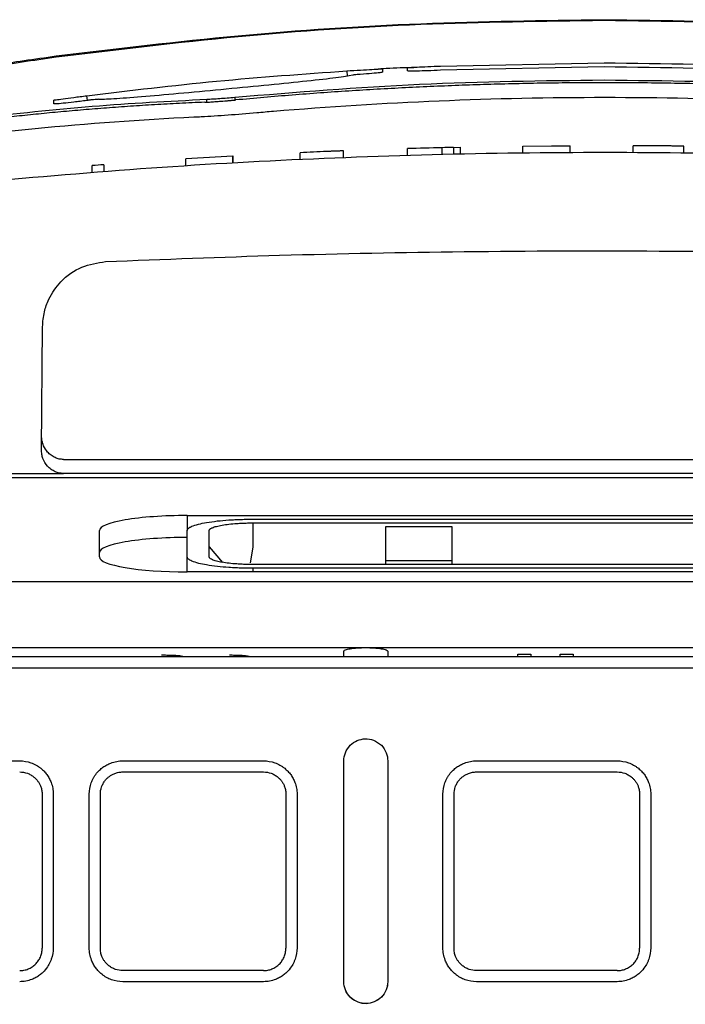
# Model space of a CAD drawing. Extents: x 76 to 839, y -9 to 645.
# Tile 7 of 78: x 333 to 363, y 131 to 176. Entities that reach past the tile are written whole.
import ezdxf

# ---------------------------------------------------------------- set-up
doc = ezdxf.new("R2010")
doc.units = 0
doc.layers.get('0').update_dxf_attribs({"linetype": 'CONTINUOUS'})

msp = doc.modelspace()

# ---------------------------------------------------------------- linework, layer by layer
at = {"color": 7, "linetype": 'CONTINUOUS'}
for p, q in [((360.471, 176.146), (359.551, 176.148)), ((349.476, 173.949), (349.473, 173.794)), ((350.615, 173.854), (350.615, 174.008)), ((352.113, 174.075), (359.551, 174.224)), ((359.551, 174.033), (352.113, 173.88)), ((347.851, 173.854), (347.867, 173.608)), ((348.123, 173.658), (347.963, 173.622)), ((336.047, 172.508), (336.018, 172.724)), ((336.725, 172.555), (336.574, 172.558)), ((334.521, 172.35), (334.517, 172.522)), ((336.048, 172.508), (336.02, 172.505)), ((350.615, 170.016), (350.615, 170.316)), ((352.184, 170.058), (352.184, 170.359)), ((352.7, 170.371), (353.024, 170.378)), ((352.7, 170.371), (352.7, 170.071)), ((353.024, 170.078), (353.024, 170.378)), ((355.858, 170.427), (357.156, 170.44)), ((355.858, 170.127), (355.858, 170.427)), ((357.156, 170.44), (357.259, 170.441)), ((357.259, 170.441), (357.356, 170.442)), ((357.356, 170.442), (357.445, 170.442)), ((357.411, 170.442), (357.414, 170.442)), ((357.414, 170.442), (357.416, 170.442)), ((357.416, 170.442), (357.417, 170.442)), ((357.417, 170.442), (357.417, 170.442)), ((357.445, 170.442), (357.528, 170.443)), ((357.528, 170.443), (357.604, 170.443)), ((357.604, 170.443), (357.674, 170.444)), ((357.674, 170.444), (357.737, 170.444)), ((357.737, 170.444), (357.794, 170.445)), ((357.794, 170.445), (357.844, 170.445)), ((357.844, 170.445), (357.887, 170.445)), ((357.887, 170.445), (357.923, 170.445)), ((357.923, 170.445), (357.953, 170.445)), ((357.953, 170.445), (357.976, 170.446)), ((357.976, 170.446), (357.993, 170.446)), ((357.993, 170.446), (358.003, 170.446)), ((358.003, 170.446), (358.007, 170.446)), ((358.007, 170.146), (358.007, 170.446)), ((360.884, 170.447), (360.881, 170.447)), ((360.881, 170.147), (360.881, 170.447)), ((360.881, 170.447), (360.881, 170.447)), ((360.887, 170.447), (360.884, 170.447)), ((360.893, 170.447), (360.887, 170.447)), ((360.9, 170.447), (360.893, 170.447)), ((360.908, 170.447), (360.9, 170.447)), ((360.918, 170.447), (360.908, 170.447)), ((360.93, 170.447), (360.918, 170.447)), ((360.943, 170.447), (360.93, 170.447)), ((360.958, 170.447), (360.943, 170.447)), ((360.974, 170.447), (360.958, 170.447)), ((360.992, 170.447), (360.974, 170.447)), ((361.011, 170.447), (360.992, 170.447)), ((361.032, 170.447), (361.011, 170.447)), ((361.054, 170.446), (361.032, 170.447)), ((361.078, 170.446), (361.054, 170.446)), ((361.099, 170.446), (361.078, 170.446)), ((361.122, 170.446), (361.099, 170.446)), ((361.145, 170.446), (361.122, 170.446)), ((361.17, 170.446), (361.145, 170.446)), ((361.195, 170.446), (361.17, 170.446)), ((361.222, 170.446), (361.195, 170.446)), ((361.25, 170.445), (361.222, 170.446)), ((361.279, 170.445), (361.25, 170.445)), ((361.309, 170.445), (361.279, 170.445)), ((361.34, 170.445), (361.309, 170.445)), ((361.373, 170.445), (361.34, 170.445)), ((361.406, 170.444), (361.373, 170.445)), ((361.441, 170.444), (361.406, 170.444)), ((361.476, 170.444), (361.441, 170.444)), ((361.513, 170.444), (361.476, 170.444)), ((361.551, 170.444), (361.513, 170.444)), ((361.578, 170.443), (361.551, 170.444)), ((361.607, 170.443), (361.578, 170.443)), ((361.636, 170.443), (361.607, 170.443)), ((361.667, 170.443), (361.636, 170.443)), ((361.699, 170.443), (361.667, 170.443)), ((361.731, 170.442), (361.699, 170.443)), ((361.765, 170.442), (361.731, 170.442)), ((361.8, 170.442), (361.765, 170.442)), ((361.836, 170.442), (361.8, 170.442)), ((361.873, 170.441), (361.836, 170.442)), ((361.912, 170.441), (361.873, 170.441)), ((361.951, 170.441), (361.912, 170.441)), ((361.991, 170.44), (361.951, 170.441)), ((362.033, 170.44), (361.991, 170.44)), ((362.075, 170.44), (362.033, 170.44)), ((362.119, 170.439), (362.075, 170.44)), ((362.188, 170.439), (362.119, 170.439)), ((362.254, 170.438), (362.188, 170.439)), ((362.318, 170.438), (362.254, 170.438)), ((362.38, 170.437), (362.318, 170.438)), ((362.44, 170.436), (362.38, 170.437)), ((362.497, 170.436), (362.44, 170.436)), ((362.552, 170.435), (362.497, 170.436)), ((362.605, 170.435), (362.552, 170.435)), ((362.655, 170.434), (362.605, 170.435)), ((362.703, 170.434), (362.655, 170.434)), ((362.748, 170.433), (362.703, 170.434)), ((362.791, 170.433), (362.748, 170.433)), ((362.832, 170.432), (362.791, 170.433)), ((362.871, 170.432), (362.832, 170.432)), ((362.907, 170.432), (362.871, 170.432)), ((362.941, 170.431), (362.907, 170.432)), ((362.97, 170.431), (362.941, 170.431)), ((362.998, 170.431), (362.97, 170.431)), ((363.023, 170.43), (362.998, 170.431)), ((363.047, 170.43), (363.023, 170.43)), ((363.069, 170.43), (363.047, 170.43)), ((363.089, 170.43), (363.069, 170.43)), ((363.107, 170.429), (363.089, 170.43)), ((363.123, 170.429), (363.107, 170.429)), ((363.137, 170.429), (363.123, 170.429)), ((363.15, 170.429), (363.137, 170.429)), ((363.16, 170.429), (363.15, 170.429)), ((363.169, 170.429), (363.16, 170.429)), ((363.175, 170.429), (363.169, 170.429)), ((363.18, 170.429), (363.175, 170.429)), ((363.183, 170.428), (363.18, 170.429)), ((363.184, 170.428), (363.183, 170.428)), ((363.184, 170.128), (363.184, 170.428)), ((342.662, 169.672), (342.662, 169.972)), ((342.663, 169.972), (342.662, 169.972)), ((342.667, 169.973), (342.663, 169.972)), ((342.663, 169.672), (342.663, 169.972)), ((342.667, 169.672), (342.667, 169.973)), ((342.67, 169.973), (342.667, 169.973)), ((342.67, 169.672), (342.67, 169.973)), ((342.672, 169.973), (342.67, 169.973)), ((342.672, 169.672), (342.672, 169.973)), ((342.673, 169.973), (342.672, 169.973)), ((342.673, 169.673), (342.673, 169.973)), ((345.725, 169.829), (345.725, 170.13)), ((346.983, 170.185), (346.942, 170.183)), ((347.023, 170.187), (346.983, 170.185)), ((347.062, 170.188), (347.023, 170.187)), ((347.101, 170.19), (347.062, 170.188)), ((347.137, 170.192), (347.101, 170.19)), ((347.173, 170.193), (347.137, 170.192)), ((347.208, 170.195), (347.173, 170.193)), ((347.242, 170.196), (347.208, 170.195)), ((347.274, 170.197), (347.242, 170.196)), ((347.306, 170.199), (347.274, 170.197)), ((347.336, 170.2), (347.306, 170.199)), ((347.365, 170.201), (347.336, 170.2)), ((347.393, 170.202), (347.365, 170.201)), ((347.42, 170.203), (347.393, 170.202)), ((347.446, 170.204), (347.42, 170.203)), ((347.471, 170.205), (347.446, 170.204)), ((347.498, 170.206), (347.471, 170.205)), ((347.524, 170.207), (347.498, 170.206)), ((347.548, 170.208), (347.524, 170.207)), ((347.57, 170.209), (347.548, 170.208)), ((347.59, 170.21), (347.57, 170.209)), ((347.609, 170.211), (347.59, 170.21)), ((347.625, 170.211), (347.609, 170.211)), ((347.64, 170.212), (347.625, 170.211)), ((347.654, 170.213), (347.64, 170.212)), ((347.665, 170.213), (347.654, 170.213)), ((347.675, 170.213), (347.665, 170.213)), ((347.683, 170.214), (347.675, 170.213)), ((347.689, 170.214), (347.683, 170.214)), ((347.693, 170.214), (347.689, 170.214)), ((347.696, 170.214), (347.693, 170.214)), ((347.697, 170.214), (347.696, 170.214)), ((347.697, 169.914), (347.697, 170.214)), ((336.271, 169.242), (336.271, 169.543)), ((336.793, 169.583), (336.793, 169.282)), ((340.532, 169.544), (340.532, 169.844)), ((333.959, 156.616), (334.008, 162.202)), ((334.963, 156.166), (389.099, 156.166)), ((389.104, 155.529), (334.958, 155.529)), ((391.733, 155.325), (331.452, 155.325)), ((340.593, 153.615), (382.593, 153.615)), ((343.593, 153.449), (379.593, 153.449)), ((343.593, 153.277), (379.593, 153.277)), ((343.593, 152.178), (343.593, 153.277)), ((336.593, 151.732), (336.593, 152.93)), ((340.593, 151.727), (340.593, 152.935)), ((341.593, 151.727), (341.593, 152.935)), ((349.622, 153.109), (352.622, 153.109)), ((349.622, 151.553), (349.622, 153.109)), ((352.622, 153.109), (352.622, 151.553)), ((341.593, 152.196), (342.2, 151.482)), ((343.462, 151.456), (343.593, 152.178)), ((340.593, 151.047), (340.593, 151.727)), ((349.622, 151.385), (349.622, 151.553)), ((352.622, 151.553), (349.622, 151.553)), ((352.622, 151.553), (352.622, 151.385)), ((382.593, 151.047), (340.593, 151.047)), ((379.593, 151.385), (343.593, 151.385)), ((379.593, 151.214), (343.593, 151.214)), ((309.168, 150.619), (388.259, 150.619)), ((309.195, 147.615), (388.231, 147.615)), ((387.569, 147.187), (309.858, 147.187)), ((339.486, 147.252), (339.423, 147.252)), ((339.547, 147.252), (339.486, 147.252)), ((339.606, 147.252), (339.547, 147.252)), ((339.662, 147.251), (339.606, 147.252)), ((339.717, 147.25), (339.662, 147.251)), ((339.769, 147.249), (339.717, 147.25)), ((339.819, 147.248), (339.769, 147.249)), ((339.867, 147.247), (339.819, 147.248)), ((339.912, 147.245), (339.867, 147.247)), ((339.956, 147.244), (339.912, 147.245)), ((339.997, 147.242), (339.956, 147.244)), ((340.036, 147.24), (339.997, 147.242)), ((340.072, 147.238), (340.036, 147.24)), ((340.107, 147.235), (340.072, 147.238)), ((340.14, 147.233), (340.107, 147.235)), ((340.17, 147.23), (340.14, 147.233)), ((340.21, 147.226), (340.17, 147.23)), ((340.248, 147.221), (340.21, 147.226)), ((340.282, 147.216), (340.248, 147.221)), ((340.315, 147.211), (340.282, 147.216)), ((340.345, 147.205), (340.315, 147.211)), ((340.372, 147.199), (340.345, 147.205)), ((340.396, 147.192), (340.372, 147.199)), ((342.579, 147.252), (342.517, 147.252)), ((342.639, 147.252), (342.579, 147.252)), ((342.697, 147.251), (342.639, 147.252)), ((342.754, 147.25), (342.697, 147.251)), ((342.808, 147.249), (342.754, 147.25)), ((342.86, 147.248), (342.808, 147.249)), ((342.91, 147.246), (342.86, 147.248)), ((342.958, 147.244), (342.91, 147.246)), ((343.003, 147.242), (342.958, 147.244)), ((343.047, 147.24), (343.003, 147.242)), ((343.089, 147.237), (343.047, 147.24)), ((343.128, 147.234), (343.089, 147.237)), ((343.166, 147.231), (343.128, 147.234)), ((343.201, 147.227), (343.166, 147.231)), ((343.234, 147.224), (343.201, 147.227)), ((343.266, 147.22), (343.234, 147.224)), ((343.299, 147.215), (343.266, 147.22)), ((343.329, 147.21), (343.299, 147.215)), ((343.358, 147.205), (343.329, 147.21)), ((343.384, 147.199), (343.358, 147.205)), ((343.408, 147.193), (343.384, 147.199)), ((347.713, 147.187), (347.713, 147.434)), ((349.713, 147.434), (349.713, 147.187)), ((355.626, 147.187), (355.626, 147.297)), ((355.626, 147.297), (356.218, 147.297)), ((356.218, 147.297), (356.218, 147.187)), ((357.556, 147.187), (357.556, 147.297)), ((357.556, 147.297), (358.153, 147.297)), ((358.153, 147.297), (358.153, 147.187)), ((304.163, 146.678), (393.264, 146.678)), ((347.713, 132.396), (347.713, 142.448)), ((347.713, 142.448), (347.717, 142.448)), ((347.717, 132.396), (347.717, 142.448)), ((349.71, 142.448), (349.71, 132.396)), ((349.713, 142.448), (349.71, 142.448)), ((349.713, 142.448), (349.713, 132.396)), ((337.659, 141.944), (344.059, 141.944)), ((353.749, 141.944), (360.149, 141.944)), ((336.133, 133.939), (336.133, 140.939)), ((336.638, 133.922), (336.638, 140.922)), ((352.223, 133.939), (352.223, 140.939)), ((352.728, 133.922), (352.728, 140.922)), ((344.059, 132.9), (337.659, 132.9)), ((360.149, 132.9), (353.749, 132.9)), ((344.059, 132.396), (337.659, 132.396)), ((347.717, 132.396), (347.713, 132.396)), ((349.713, 132.396), (349.71, 132.396)), ((360.149, 132.396), (353.749, 132.396))]:
    msp.add_line(p, q, dxfattribs=at)
at = {"color": 8, "linetype": 'CONTINUOUS'}
for p, q in [((360.471, 176.146), (360.471, 176.146)), ((341.483, 172.442), (341.484, 172.549)), ((342.757, 172.641), (342.757, 172.525)), ((340.593, 153.615), (340.593, 152.935)), ((343.595, 151.047), (343.595, 151.214))]:
    msp.add_line(p, q, dxfattribs=at)
at = {"color": 7, "linetype": 'CONTINUOUS', "flags": 128}
for points in [[(326.569, 142.448), (327.965, 142.448), (330.467, 142.448), (332.969, 142.448)], [(337.659, 142.448), (339.055, 142.448), (341.557, 142.448), (344.059, 142.448)], [(353.749, 142.448), (355.145, 142.448), (357.647, 142.448), (360.149, 142.448)]]:
    msp.add_lwpolyline(points, dxfattribs=at)
at = {"color": 7, "linetype": 'CONTINUOUS'}
for centre, radius, start, end in [((335.023, 174.533), 0.392, 180.1313, 188.8682), ((359.592, -129.85), 300.3, 91.41344, 91.71306), ((359.592, -129.85), 300.3, 91.31513, 91.41344), ((359.592, -129.85), 300.3, 93.23176, 93.63904), ((359.592, -129.85), 300.3, 92.41425, 92.6467), ((359.592, -129.85), 300.3, 94.35401, 94.45392)]:
    msp.add_arc(centre, radius, start, end, dxfattribs=at)
for centre, start_param, end_param in [((340.593, 152.93), 1.570796, 3.141593), ((340.593, 151.93), 1.570796, 3.141593), ((340.593, 151.732), 3.141593, 4.712389)]:
    msp.add_ellipse(centre, major_axis=(4, 0), ratio=0.171173, start_param=start_param, end_param=end_param, dxfattribs=at)
for points, knots in [([(334.631, 174.532), (337.388, 174.863), (342.902, 175.525), (351.22, 176.077), (356.774, 176.148), (359.551, 176.184)], [0, 0, 0, 0, 0.33333, 0.666664, 1, 1, 1, 1]), ([(359.551, 176.141), (356.774, 176.105), (351.222, 176.031), (342.905, 175.482), (337.392, 174.809), (334.635, 174.472)], [0, 0, 0, 0, 0.333299, 0.666597, 1, 1, 1, 1]), ([(359.551, 176.184), (359.551, 176.182), (359.551, 176.179), (359.551, 176.154), (359.551, 176.141)], [0, 0, 0, 0, 0.499989, 1, 1, 1, 1]), ([(359.551, 176.184), (362.327, 176.148), (367.881, 176.077), (376.199, 175.525), (381.713, 174.863), (384.47, 174.532)], [0, 0, 0, 0, 0.333336, 0.66667, 1, 1, 1, 1]), ([(384.466, 174.472), (381.709, 174.809), (376.196, 175.482), (367.879, 176.031), (362.327, 176.105), (359.551, 176.141)], [0, 0, 0, 0, 0.333403, 0.666701, 1, 1, 1, 1]), ([(334.635, 174.472), (334.105, 174.398), (333.041, 174.248), (331.658, 174.013), (330.888, 173.846), (330.549, 173.722), (330.525, 173.685), (330.512, 173.667)], [0, 0, 0, 0, 0.2462418, 0.4946113, 0.7460957, 0.8741415, 1, 1, 1, 1]), ([(330.882, 173.935), (330.92, 173.95), (330.976, 173.973), (331.445, 174.057), (332.065, 174.161), (333.133, 174.326), (334.132, 174.463), (334.631, 174.532)], [0, 0, 0, 0, 0.249425, 0.374869, 0.500297, 0.750106, 1, 1, 1, 1]), ([(347.851, 173.854), (348.062, 173.867), (348.482, 173.893), (349.024, 173.925), (349.327, 173.942), (349.457, 173.949), (349.47, 173.949), (349.476, 173.949)], [0, 0, 0, 0, 0.2499869, 0.4997434, 0.7493132, 0.8746637, 1, 1, 1, 1]), ([(350.906, 173.993), (350.486, 173.99), (349.9, 173.986), (349.318, 173.934), (349.153, 173.92)], [0, 0, 0, 0, 0.717052, 1, 1, 1, 1]), ([(350.615, 174.008), (350.637, 174.009), (350.682, 174.012), (351.024, 174.028), (351.52, 174.05), (351.915, 174.066), (352.113, 174.075)], [0, 0, 0, 0, 0.250051, 0.499931, 0.749943, 1, 1, 1, 1]), ([(359.551, 174.224), (362.297, 174.187), (367.79, 174.114), (376.015, 173.565), (381.469, 172.907), (384.195, 172.578)], [0, 0, 0, 0, 0.333353, 0.666693, 1, 1, 1, 1]), ([(384.195, 172.359), (381.469, 172.692), (376.016, 173.359), (367.79, 173.92), (362.297, 173.995), (359.551, 174.033)], [0, 0, 0, 0, 0.333302, 0.666642, 1, 1, 1, 1]), ([(336.018, 172.724), (337.986, 172.96), (341.921, 173.431), (345.874, 173.713), (347.851, 173.854)], [0, 0, 0, 0, 0.5000008, 1, 1, 1, 1]), ([(347.963, 173.622), (347.849, 173.605), (347.51, 173.551), (346.485, 173.431), (344.82, 173.259), (342.872, 173.068), (340.875, 172.88), (339.044, 172.714), (337.581, 172.596), (336.941, 172.56), (336.734, 172.556), (336.725, 172.555)], [0, 0, 0, 0, 0.067718, 0.201104, 0.334121, 0.466359, 0.598014, 0.729541, 0.861454, 0.994095, 1, 1, 1, 1]), ([(348.465, 173.694), (348.414, 173.691), (348.313, 173.683), (348.195, 173.671), (348.14, 173.663), (348.127, 173.659), (348.123, 173.658)], [0, 0, 0, 0, 0.261206, 0.522026, 0.867208, 1, 1, 1, 1]), ([(349.473, 173.794), (349.467, 173.791), (349.454, 173.785), (349.322, 173.766), (349.023, 173.737), (348.651, 173.708), (348.465, 173.694)], [0, 0, 0, 0, 0.167162, 0.334312, 0.667109, 1, 1, 1, 1]), ([(352.113, 173.88), (351.916, 173.872), (351.522, 173.857), (351.026, 173.844), (350.681, 173.841), (350.637, 173.85), (350.615, 173.854)], [0, 0, 0, 0, 0.2503587, 0.5003656, 0.7502463, 1, 1, 1, 1]), ([(359.551, 173.428), (356.752, 173.394), (351.145, 173.327), (345.557, 172.87), (342.757, 172.641)], [0, 0, 0, 0, 0.499113, 1, 1, 1, 1]), ([(359.592, 173.314), (359.158, 173.313), (358.292, 173.312), (356.993, 173.297), (355.695, 173.273), (354.398, 173.24), (353.103, 173.198), (351.809, 173.146), (350.517, 173.086), (349.226, 173.016), (347.937, 172.937), (346.65, 172.849), (345.364, 172.751), (344.081, 172.646), (343.226, 172.568), (342.799, 172.529)], [0, 0, 0, 0, 0.077325, 0.154583, 0.231773, 0.308895, 0.385951, 0.462939, 0.539861, 0.616717, 0.693506, 0.770228, 0.846885, 0.923476, 1, 1, 1, 1]), ([(376.344, 172.641), (373.544, 172.87), (367.956, 173.327), (362.349, 173.394), (359.551, 173.428)], [0, 0, 0, 0, 0.500887, 1, 1, 1, 1]), ([(376.385, 172.529), (375.922, 172.571), (374.996, 172.655), (373.605, 172.768), (372.212, 172.872), (370.817, 172.964), (369.42, 173.046), (368.021, 173.117), (366.62, 173.178), (365.217, 173.227), (363.813, 173.266), (362.407, 173.294), (361, 173.311), (360.061, 173.313), (359.592, 173.314)], [0, 0, 0, 0, 0.082904, 0.165886, 0.248946, 0.332083, 0.415299, 0.498592, 0.581963, 0.665412, 0.74894, 0.832547, 0.916234, 1, 1, 1, 1]), ([(359.592, 172.636), (354.56, 172.636), (349.529, 172.426), (344.262, 171.985), (344.009, 171.964), (342.874, 171.864), (341.993, 171.8), (341.113, 171.752), (340.999, 171.746), (336.07, 171.508), (331.26, 171.043), (326.47, 170.357)], [0, 0, 0, 0, 3.25052, 3.25052, 3.414376, 3.414376, 3.986284, 3.986284, 4.073591, 4.073591, 7.876563, 7.876563, 7.876563, 7.876563]), ([(341.484, 172.549), (339.745, 172.459), (336.259, 172.279), (332.778, 171.893), (331.035, 171.7)], [0, 0, 0, 0, 0.4989819, 1, 1, 1, 1]), ([(334.517, 172.522), (334.539, 172.526), (334.581, 172.533), (334.92, 172.58), (335.336, 172.635), (335.718, 172.685), (335.918, 172.711), (336.018, 172.724)], [0, 0, 0, 0, 0.24966, 0.499226, 0.748856, 0.874405, 1, 1, 1, 1]), ([(336.574, 172.558), (336.557, 172.559), (336.526, 172.56), (336.408, 172.55), (336.261, 172.535), (336.132, 172.519), (336.064, 172.51), (336.048, 172.508)], [0, 0, 0, 0, 0.305559, 0.527667, 0.751343, 0.944218, 1, 1, 1, 1]), ([(342.757, 172.641), (342.639, 172.63), (342.404, 172.609), (342.065, 172.583), (341.75, 172.562), (341.573, 172.553), (341.485, 172.549)], [0, 0, 0, 0, 0.251473, 0.500212, 0.748829, 1, 1, 1, 1]), ([(392.714, 170.357), (387.924, 171.043), (383.113, 171.508), (378.185, 171.746), (378.071, 171.752), (377.191, 171.8), (376.309, 171.864), (375.175, 171.963), (374.922, 171.985), (369.655, 172.426), (364.623, 172.636), (359.592, 172.636)], [7.876563, 7.876563, 7.876563, 7.876563, 11.679535, 11.679535, 11.766842, 11.766842, 12.33875, 12.33875, 12.502606, 12.502606, 15.753125, 15.753125, 15.753125, 15.753125]), ([(341.385, 172.427), (341.001, 172.41), (340.242, 172.376), (339.115, 172.313), (338.011, 172.243), (336.931, 172.165), (335.874, 172.08), (334.841, 171.99), (333.831, 171.893), (332.845, 171.791), (331.882, 171.685), (331.248, 171.61), (330.935, 171.573)], [0, 0, 0, 0, 0.1099597, 0.2176982, 0.3232192, 0.4265256, 0.5276204, 0.6265061, 0.723185, 0.8176591, 0.9099303, 1, 1, 1, 1]), ([(336.02, 172.505), (335.92, 172.492), (335.721, 172.466), (335.341, 172.42), (334.925, 172.373), (334.585, 172.342), (334.542, 172.347), (334.521, 172.35)], [0, 0, 0, 0, 0.125559, 0.251093, 0.500805, 0.750375, 1, 1, 1, 1]), ([(341.385, 172.427), (341.418, 172.428), (341.487, 172.431), (341.599, 172.437), (341.721, 172.444), (341.852, 172.453), (341.991, 172.463), (342.139, 172.473), (342.295, 172.485), (342.457, 172.499), (342.626, 172.513), (342.741, 172.524), (342.799, 172.529)], [0, 0, 0, 0, 0.0892439, 0.1808664, 0.2748724, 0.3712666, 0.4700532, 0.5712361, 0.6748189, 0.7808051, 0.8891978, 1, 1, 1, 1]), ([(331.608, 168.842), (334.221, 169.067), (339.448, 169.517), (347.308, 169.93), (355.176, 170.153), (365.183, 170.163), (377.338, 169.77), (386.828, 168.883), (391.578, 168.44)], [0, 0, 0, 0, 0.1309714, 0.2620329, 0.3930043, 0.5240658, 0.7617626, 1, 1, 1, 1]), ([(336.875, 165.172), (339.514, 165.277), (344.949, 165.492), (353.343, 165.653), (362.057, 165.682), (370.77, 165.551), (379.161, 165.291), (384.591, 165.011), (387.225, 164.876)], [0, 0, 0, 0, 0.157272, 0.323966, 0.500015, 0.676229, 0.842913, 1, 1, 1, 1]), ([(334.008, 162.202), (334.025, 162.431), (334.057, 162.864), (334.319, 163.581), (334.843, 164.342), (335.751, 165), (336.507, 165.116), (336.875, 165.173)], [0, 0, 0, 0, 0.152169, 0.2864734, 0.5007176, 0.7570802, 1, 1, 1, 1]), ([(334.963, 156.166), (334.899, 156.17), (334.766, 156.178), (334.573, 156.244), (334.391, 156.351), (334.202, 156.526), (334.063, 156.75), (333.978, 157.01), (333.969, 157.169), (333.964, 157.254)], [0, 0, 0, 0, 0.1181378, 0.240701, 0.3684358, 0.502002, 0.7091707, 0.8441882, 1, 1, 1, 1]), ([(334.958, 155.53), (334.894, 155.533), (334.764, 155.541), (334.572, 155.606), (334.389, 155.712), (334.183, 155.901), (334.042, 156.143), (333.969, 156.406), (333.962, 156.544), (333.959, 156.616)], [0, 0, 0, 0, 0.116267, 0.237998, 0.365918, 0.500651, 0.747541, 0.866846, 1, 1, 1, 1]), ([(331.653, 155.528), (332.203, 155.527), (333.245, 155.526), (334.347, 155.529), (334.898, 155.529), (334.958, 155.529)], [0, 0, 0, 0, 0.500003, 0.945582, 1, 1, 1, 1]), ([(340.593, 152.935), (340.594, 152.945), (340.596, 152.966), (340.612, 152.995), (340.635, 153.021), (340.663, 153.046), (340.696, 153.069), (340.73, 153.089), (340.766, 153.107), (340.867, 153.153), (341.074, 153.22), (341.467, 153.302), (341.938, 153.368), (342.388, 153.407), (342.757, 153.429), (343.033, 153.44), (343.312, 153.447), (343.5, 153.448), (343.593, 153.449)], [0, 0, 0, 0, 0.03898, 0.075457, 0.109433, 0.140906, 0.169877, 0.196345, 0.22031, 0.241773, 0.379009, 0.502336, 0.635007, 0.761442, 0.821646, 0.881464, 0.94091, 1, 1, 1, 1]), ([(341.593, 152.935), (341.594, 152.942), (341.595, 152.957), (341.607, 152.978), (341.627, 152.999), (341.654, 153.02), (341.689, 153.041), (341.764, 153.076), (341.909, 153.124), (342.168, 153.178), (342.482, 153.223), (342.798, 153.251), (343.087, 153.267), (343.338, 153.276), (343.508, 153.277), (343.593, 153.277)], [0, 0, 0, 0, 0.0406141, 0.0808934, 0.1209922, 0.161067, 0.2012747, 0.2417703, 0.3721607, 0.5023619, 0.6304145, 0.7583299, 0.8390842, 0.9191878, 1, 1, 1, 1]), ([(343.595, 151.214), (343.542, 151.214), (343.436, 151.214), (343.276, 151.216), (343.117, 151.22), (342.957, 151.225), (342.799, 151.232), (342.643, 151.24), (342.355, 151.258), (341.94, 151.294), (341.476, 151.358), (341.079, 151.441), (340.839, 151.518), (340.705, 151.585), (340.64, 151.633), (340.6, 151.68), (340.595, 151.711), (340.593, 151.727)], [0, 0, 0, 0, 0.03339, 0.067097, 0.101073, 0.135268, 0.169629, 0.204104, 0.238636, 0.363894, 0.49776, 0.61572, 0.758315, 0.821231, 0.882625, 0.941004, 1, 1, 1, 1]), ([(343.593, 151.385), (343.551, 151.385), (343.466, 151.385), (343.341, 151.387), (343.217, 151.391), (343.094, 151.395), (342.973, 151.401), (342.766, 151.414), (342.485, 151.439), (342.169, 151.483), (341.909, 151.538), (341.745, 151.592), (341.651, 151.642), (341.602, 151.684), (341.596, 151.713), (341.593, 151.727)], [0, 0, 0, 0, 0.0401722, 0.0800196, 0.119705, 0.1593931, 0.1992489, 0.2394349, 0.3683455, 0.4977537, 0.6277891, 0.7583436, 0.8389354, 0.9190694, 1, 1, 1, 1]), ([(347.713, 147.434), (347.714, 147.437), (347.715, 147.447), (347.729, 147.468), (347.779, 147.497), (347.875, 147.528), (348.049, 147.564), (348.326, 147.593), (348.713, 147.607), (349.1, 147.593), (349.378, 147.564), (349.551, 147.528), (349.658, 147.494), (349.708, 147.461), (349.712, 147.44), (349.713, 147.434)], [0, 0, 0, 0, 0.0165646, 0.0558605, 0.1203509, 0.1915762, 0.2506665, 0.3802895, 0.5000747, 0.6198494, 0.7494829, 0.8085621, 0.8797984, 0.9667886, 1, 1, 1, 1]), ([(347.713, 142.448), (347.713, 142.683), (347.853, 143.093), (348.454, 143.47), (348.943, 143.48), (349.565, 143.111), (349.713, 142.683), (349.713, 142.448)], [0, 0, 0, 0, 0.743725, 1.09399, 1.837715, 2.231176, 2.974901, 2.974901, 2.974901, 2.974901]), ([(332.969, 142.448), (333.144, 142.448), (333.362, 142.411), (333.644, 142.298), (333.795, 142.213), (333.953, 142.097), (334.083, 141.977), (334.19, 141.849), (334.266, 141.737), (334.334, 141.62), (334.414, 141.445), (334.479, 141.207), (334.496, 141.029), (334.496, 140.939)], [1.999998, 1.999998, 1.999998, 1.999998, 2.735023, 2.916913, 3.280531, 3.463007, 3.742164, 4.024521, 4.167305, 4.311194, 4.597714, 4.973578, 5.350012, 5.350012, 5.350012, 5.350012]), ([(336.133, 140.939), (336.133, 141.11), (336.178, 141.366), (336.302, 141.637), (336.391, 141.781), (336.481, 141.902), (336.6, 142.031), (336.729, 142.138), (336.841, 142.214), (336.958, 142.282), (337.136, 142.363), (337.381, 142.431), (337.567, 142.448), (337.659, 142.448)], [2, 2, 2, 2, 2.719562, 3.076173, 3.254674, 3.43368, 3.712922, 3.995318, 4.138108, 4.282006, 4.568576, 4.959122, 5.350941, 5.350941, 5.350941, 5.350941]), ([(344.059, 142.448), (344.234, 142.448), (344.452, 142.411), (344.734, 142.298), (344.885, 142.213), (345.043, 142.097), (345.173, 141.977), (345.28, 141.849), (345.356, 141.737), (345.424, 141.62), (345.504, 141.445), (345.569, 141.207), (345.586, 141.029), (345.586, 140.939)], [1.999998, 1.999998, 1.999998, 1.999998, 2.735023, 2.916913, 3.280531, 3.463007, 3.742164, 4.024521, 4.167305, 4.311194, 4.597714, 4.973578, 5.350012, 5.350012, 5.350012, 5.350012]), ([(352.223, 140.939), (352.223, 141.11), (352.268, 141.366), (352.392, 141.637), (352.481, 141.781), (352.571, 141.902), (352.69, 142.031), (352.819, 142.138), (352.931, 142.214), (353.048, 142.282), (353.226, 142.363), (353.471, 142.431), (353.657, 142.448), (353.749, 142.448)], [2, 2, 2, 2, 2.719562, 3.076173, 3.254674, 3.43368, 3.712922, 3.995318, 4.138108, 4.282006, 4.568576, 4.959122, 5.350941, 5.350941, 5.350941, 5.350941]), ([(360.149, 142.448), (360.324, 142.448), (360.542, 142.411), (360.824, 142.298), (360.975, 142.213), (361.133, 142.097), (361.263, 141.977), (361.37, 141.849), (361.446, 141.737), (361.514, 141.62), (361.594, 141.445), (361.659, 141.207), (361.676, 141.029), (361.676, 140.939)], [1.999998, 1.999998, 1.999998, 1.999998, 2.735023, 2.916913, 3.280531, 3.463007, 3.742164, 4.024521, 4.167305, 4.311194, 4.597714, 4.973578, 5.350012, 5.350012, 5.350012, 5.350012]), ([(332.969, 141.944), (333.087, 141.944), (333.235, 141.918), (333.425, 141.84), (333.527, 141.782), (333.632, 141.702), (333.719, 141.621), (333.79, 141.534), (333.84, 141.458), (333.886, 141.379), (333.938, 141.261), (333.981, 141.101), (333.991, 140.982), (333.991, 140.922)], [2, 2, 2, 2, 2.735023, 2.916913, 3.280531, 3.463007, 3.742164, 4.024521, 4.167305, 4.311194, 4.597714, 4.973578, 5.350012, 5.350012, 5.350012, 5.350012]), ([(336.638, 140.922), (336.638, 141.036), (336.667, 141.207), (336.748, 141.39), (336.807, 141.487), (336.867, 141.57), (336.946, 141.658), (337.032, 141.731), (337.107, 141.782), (337.186, 141.829), (337.305, 141.885), (337.471, 141.932), (337.597, 141.944), (337.659, 141.944)], [2, 2, 2, 2, 2.719562, 3.076173, 3.254674, 3.43368, 3.712922, 3.995318, 4.138108, 4.282006, 4.568576, 4.959122, 5.350941, 5.350941, 5.350941, 5.350941]), ([(344.059, 141.944), (344.177, 141.944), (344.325, 141.918), (344.515, 141.84), (344.617, 141.782), (344.722, 141.702), (344.809, 141.621), (344.88, 141.534), (344.93, 141.458), (344.976, 141.379), (345.028, 141.261), (345.071, 141.101), (345.081, 140.982), (345.081, 140.922)], [2, 2, 2, 2, 2.735023, 2.916913, 3.280531, 3.463007, 3.742164, 4.024521, 4.167305, 4.311194, 4.597714, 4.973578, 5.350012, 5.350012, 5.350012, 5.350012]), ([(352.728, 140.922), (352.728, 141.036), (352.757, 141.207), (352.838, 141.39), (352.897, 141.487), (352.957, 141.57), (353.036, 141.658), (353.122, 141.731), (353.197, 141.782), (353.276, 141.829), (353.395, 141.885), (353.561, 141.932), (353.687, 141.944), (353.749, 141.944)], [2, 2, 2, 2, 2.719562, 3.076173, 3.254674, 3.43368, 3.712922, 3.995318, 4.138108, 4.282006, 4.568576, 4.959122, 5.350941, 5.350941, 5.350941, 5.350941]), ([(360.149, 141.944), (360.267, 141.944), (360.415, 141.918), (360.605, 141.84), (360.707, 141.782), (360.812, 141.702), (360.899, 141.621), (360.97, 141.534), (361.02, 141.458), (361.066, 141.379), (361.118, 141.261), (361.161, 141.101), (361.171, 140.982), (361.171, 140.922)], [2, 2, 2, 2, 2.735023, 2.916913, 3.280531, 3.463007, 3.742164, 4.024521, 4.167305, 4.311194, 4.597714, 4.973578, 5.350012, 5.350012, 5.350012, 5.350012]), ([(334.496, 133.939), (334.496, 133.764), (334.458, 133.545), (334.345, 133.26), (334.228, 133.049), (334.058, 132.847), (333.898, 132.711), (333.787, 132.635), (333.671, 132.566), (333.495, 132.484), (333.25, 132.414), (333.063, 132.396), (332.969, 132.396)], [2, 2, 2, 2, 2.727931, 2.909296, 3.271554, 3.725831, 4.001772, 4.141372, 4.282062, 4.56237, 4.948792, 5.336924, 5.336924, 5.336924, 5.336924]), ([(332.969, 132.9), (333.001, 132.901), (333.066, 132.903), (333.163, 132.917), (333.26, 132.941), (333.355, 132.974), (333.447, 133.017), (333.534, 133.068), (333.616, 133.129), (333.713, 133.216), (333.819, 133.342), (333.915, 133.518), (333.979, 133.715), (333.987, 133.853), (333.991, 133.922)], [0, 0, 0, 0, 0.0598342, 0.1209191, 0.1830062, 0.2458199, 0.3090639, 0.3724298, 0.435605, 0.4982829, 0.6163805, 0.741999, 0.8712588, 1, 1, 1, 1]), ([(337.659, 132.396), (337.486, 132.396), (337.269, 132.434), (336.989, 132.548), (336.84, 132.633), (336.684, 132.749), (336.555, 132.868), (336.449, 132.996), (336.373, 133.106), (336.305, 133.223), (336.222, 133.402), (336.151, 133.653), (336.133, 133.844), (336.133, 133.939)], [2, 2, 2, 2, 2.720263, 2.898308, 3.253961, 3.432323, 3.705094, 3.98096, 4.120484, 4.261105, 4.541271, 4.941497, 5.337067, 5.337067, 5.337067, 5.337067]), ([(337.659, 132.9), (337.545, 132.9), (337.401, 132.924), (337.215, 132.999), (337.115, 133.054), (337.011, 133.13), (336.924, 133.208), (336.852, 133.293), (336.801, 133.366), (336.755, 133.443), (336.698, 133.563), (336.65, 133.73), (336.638, 133.858), (336.638, 133.922)], [2, 2, 2, 2, 2.720263, 2.898308, 3.253961, 3.432323, 3.705094, 3.98096, 4.120484, 4.261105, 4.541271, 4.941497, 5.337067, 5.337067, 5.337067, 5.337067]), ([(345.586, 133.939), (345.586, 133.764), (345.548, 133.545), (345.435, 133.26), (345.318, 133.049), (345.148, 132.847), (344.988, 132.711), (344.877, 132.635), (344.761, 132.566), (344.585, 132.484), (344.34, 132.414), (344.153, 132.396), (344.059, 132.396)], [2, 2, 2, 2, 2.727931, 2.909296, 3.271554, 3.725831, 4.001772, 4.141372, 4.282062, 4.56237, 4.948792, 5.336924, 5.336924, 5.336924, 5.336924]), ([(344.059, 132.9), (344.091, 132.901), (344.156, 132.903), (344.253, 132.917), (344.35, 132.941), (344.445, 132.974), (344.537, 133.017), (344.624, 133.068), (344.706, 133.129), (344.803, 133.216), (344.909, 133.342), (345.005, 133.518), (345.069, 133.715), (345.077, 133.853), (345.081, 133.922)], [0, 0, 0, 0, 0.0598342, 0.1209191, 0.1830062, 0.2458199, 0.3090639, 0.3724298, 0.435605, 0.4982829, 0.6163805, 0.741999, 0.8712588, 1, 1, 1, 1]), ([(353.749, 132.396), (353.576, 132.396), (353.359, 132.434), (353.079, 132.548), (352.93, 132.633), (352.774, 132.749), (352.645, 132.868), (352.539, 132.996), (352.463, 133.106), (352.395, 133.223), (352.312, 133.402), (352.241, 133.653), (352.223, 133.844), (352.223, 133.939)], [2, 2, 2, 2, 2.720263, 2.898308, 3.253961, 3.432323, 3.705094, 3.98096, 4.120484, 4.261105, 4.541271, 4.941497, 5.337067, 5.337067, 5.337067, 5.337067]), ([(353.749, 132.9), (353.635, 132.9), (353.491, 132.924), (353.305, 132.999), (353.205, 133.054), (353.101, 133.13), (353.014, 133.208), (352.942, 133.293), (352.891, 133.366), (352.845, 133.443), (352.788, 133.563), (352.74, 133.73), (352.728, 133.858), (352.728, 133.922)], [2, 2, 2, 2, 2.720263, 2.898308, 3.253961, 3.432323, 3.705094, 3.98096, 4.120484, 4.261105, 4.541271, 4.941497, 5.337067, 5.337067, 5.337067, 5.337067]), ([(361.676, 133.939), (361.676, 133.764), (361.638, 133.545), (361.525, 133.26), (361.408, 133.049), (361.238, 132.847), (361.078, 132.711), (360.967, 132.635), (360.851, 132.566), (360.675, 132.484), (360.43, 132.414), (360.243, 132.396), (360.149, 132.396)], [2, 2, 2, 2, 2.727931, 2.909296, 3.271554, 3.725831, 4.001772, 4.141372, 4.282062, 4.56237, 4.948792, 5.336924, 5.336924, 5.336924, 5.336924]), ([(360.149, 132.9), (360.181, 132.901), (360.246, 132.903), (360.343, 132.917), (360.44, 132.941), (360.535, 132.974), (360.627, 133.017), (360.714, 133.068), (360.796, 133.129), (360.893, 133.216), (360.999, 133.342), (361.095, 133.518), (361.159, 133.715), (361.167, 133.853), (361.171, 133.922)], [0, 0, 0, 0, 0.0598342, 0.1209191, 0.1830062, 0.2458199, 0.3090639, 0.3724298, 0.435605, 0.4982829, 0.6163805, 0.741999, 0.8712588, 1, 1, 1, 1]), ([(349.713, 132.396), (349.713, 132.16), (349.573, 131.751), (348.972, 131.374), (348.484, 131.364), (347.861, 131.733), (347.713, 132.16), (347.713, 132.396)], [0, 0, 0, 0, 0.743725, 1.09399, 1.837715, 2.231176, 2.974902, 2.974902, 2.974902, 2.974902]), ([(349.71, 132.396), (349.71, 132.161), (349.571, 131.753), (348.971, 131.377), (348.485, 131.367), (347.864, 131.735), (347.717, 132.161), (347.717, 132.396)], [0, 0, 0, 0, 0.743725, 1.09399, 1.837715, 2.231176, 2.974902, 2.974902, 2.974902, 2.974902])]:
    msp.add_open_spline(points, degree=3, knots=knots, dxfattribs=at)
for points in [[(333.991, 140.922), (333.991, 138.589), (333.991, 136.255), (333.991, 133.922)], [(334.496, 140.939), (334.497, 138.606), (334.496, 136.273), (334.496, 133.939)], [(345.081, 140.922), (345.081, 138.589), (345.081, 136.255), (345.081, 133.922)], [(345.586, 140.939), (345.587, 138.606), (345.586, 136.273), (345.586, 133.939)], [(361.171, 140.922), (361.171, 138.589), (361.171, 136.255), (361.171, 133.922)], [(361.676, 140.939), (361.677, 138.606), (361.676, 136.273), (361.676, 133.939)]]:
    msp.add_open_spline(points, degree=3, dxfattribs=at)

doc.saveas('drawing.dxf')
